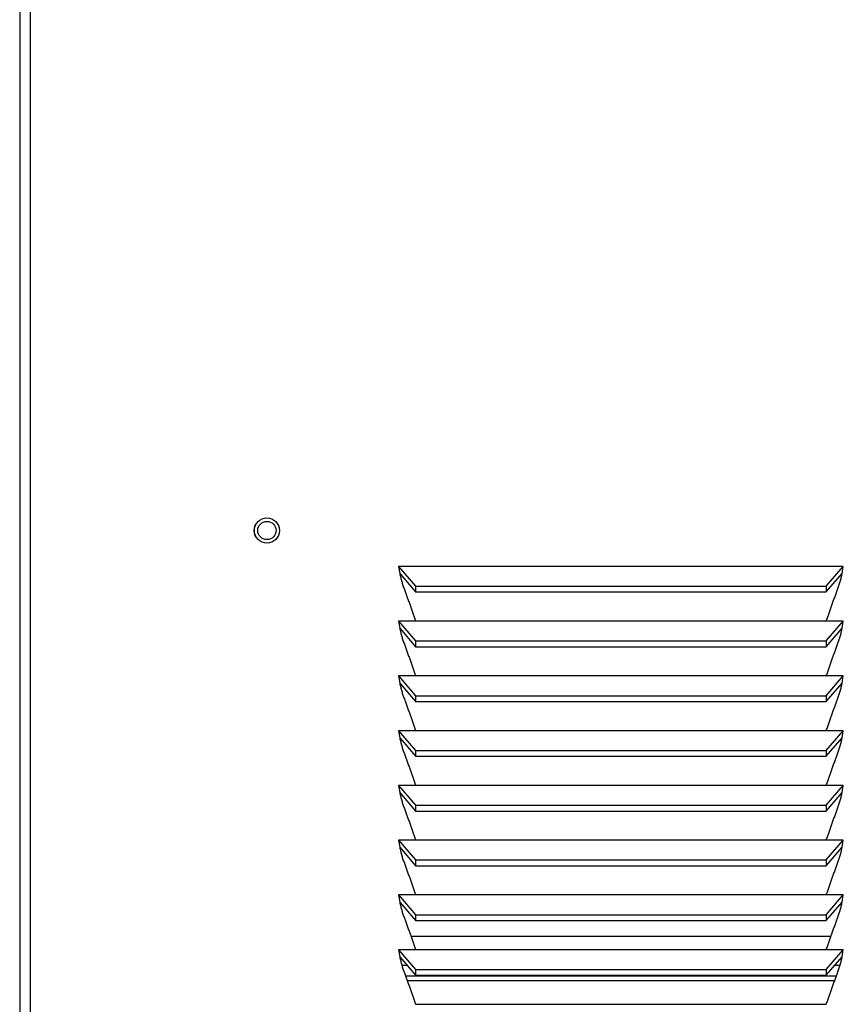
# Model space of a CAD drawing. Extents: x 2.4 to 100.8, y 1.9 to 63.9.
# Tile 2 of 9: x 2.4 to 8.5, y 12.6 to 19.9. Entities that reach past the tile are written whole.
import ezdxf

# ---------------------------------------------------------------- set-up
doc = ezdxf.new("R2010")
doc.units = 0
doc.layers.add('BODY', color=3, linetype='CONTINUOUS')

msp = doc.modelspace()

# ---------------------------------------------------------------- linework, layer by layer
at = {"layer": 'BODY', "linetype": 'CONTINUOUS'}
for p, q in [((2.3651, 34.3762), (2.3651, 5.5036)), ((2.4441, 34.3459), (2.4441, 5.5339)), ((5.2012, 15.8455), (5.3284, 15.6978)), ((8.529, 15.8455), (5.2012, 15.8455)), ((5.2012, 15.8455), (5.2094, 15.7926)), ((5.2094, 15.7926), (5.3284, 15.6543)), ((8.4018, 15.6978), (8.529, 15.8455)), ((8.4018, 15.6543), (8.5208, 15.7926)), ((8.5208, 15.7926), (8.529, 15.8455)), ((5.3284, 15.6978), (8.4018, 15.6978)), ((5.3284, 15.6978), (5.3284, 15.6543)), ((5.3284, 15.6543), (8.4018, 15.6543)), ((8.4018, 15.6978), (8.4018, 15.6543)), ((5.2012, 15.4355), (5.2094, 15.3826)), ((5.2012, 15.4355), (5.3284, 15.2878)), ((8.529, 15.4355), (5.2012, 15.4355)), ((5.3284, 15.438), (8.4018, 15.438)), ((8.4018, 15.2878), (8.529, 15.4355)), ((8.5208, 15.3826), (8.529, 15.4355)), ((5.2094, 15.3826), (5.3284, 15.2443)), ((8.4018, 15.2443), (8.5208, 15.3826)), ((5.3284, 15.2878), (5.3284, 15.2443)), ((5.3284, 15.2878), (8.4018, 15.2878)), ((8.4018, 15.2878), (8.4018, 15.2443)), ((5.3284, 15.2443), (8.4018, 15.2443)), ((5.2012, 15.0255), (5.2094, 14.9726)), ((5.2012, 15.0255), (5.3284, 14.8778)), ((8.529, 15.0255), (5.2012, 15.0255)), ((5.2094, 14.9726), (5.3284, 14.8343)), ((5.3284, 15.028), (8.4018, 15.028)), ((8.4018, 14.8778), (8.529, 15.0255)), ((8.4018, 14.8343), (8.5208, 14.9726)), ((8.5208, 14.9726), (8.529, 15.0255)), ((5.3284, 14.8778), (5.3284, 14.8343)), ((5.3284, 14.8778), (8.4018, 14.8778)), ((5.3284, 14.8343), (8.4018, 14.8343)), ((8.4018, 14.8778), (8.4018, 14.8343)), ((5.2012, 14.6155), (5.2094, 14.5626)), ((5.2012, 14.6155), (5.3284, 14.4678)), ((8.529, 14.6155), (5.2012, 14.6155)), ((5.3284, 14.618), (8.4018, 14.618)), ((8.4018, 14.4678), (8.529, 14.6155)), ((8.5208, 14.5626), (8.529, 14.6155)), ((5.2094, 14.5626), (5.3284, 14.4243)), ((8.4018, 14.4243), (8.5208, 14.5626)), ((5.3284, 14.4678), (8.4018, 14.4678)), ((5.3284, 14.4678), (5.3284, 14.4243)), ((8.4018, 14.4678), (8.4018, 14.4243)), ((5.3284, 14.4243), (8.4018, 14.4243)), ((5.2012, 14.2055), (5.3284, 14.0578)), ((8.529, 14.2055), (5.2012, 14.2055)), ((5.2012, 14.2055), (5.2094, 14.1526)), ((5.3284, 14.208), (8.4018, 14.208)), ((8.4018, 14.0578), (8.529, 14.2055)), ((8.5208, 14.1526), (8.529, 14.2055)), ((5.2094, 14.1526), (5.3284, 14.0143)), ((8.4018, 14.0143), (8.5208, 14.1526)), ((5.3284, 14.0578), (8.4018, 14.0578)), ((5.3284, 14.0578), (5.3284, 14.0143)), ((5.3284, 14.0143), (8.4018, 14.0143)), ((8.4018, 14.0578), (8.4018, 14.0143)), ((5.2012, 13.7955), (5.2094, 13.7426)), ((5.2012, 13.7955), (5.3284, 13.6478)), ((8.529, 13.7955), (5.2012, 13.7955)), ((5.3284, 13.798), (8.4018, 13.798)), ((8.4018, 13.6478), (8.529, 13.7955)), ((8.5208, 13.7426), (8.529, 13.7955)), ((5.2094, 13.7426), (5.3284, 13.6043)), ((8.4018, 13.6043), (8.5208, 13.7426)), ((5.3284, 13.6478), (8.4018, 13.6478)), ((5.3284, 13.6478), (5.3284, 13.6043)), ((8.4018, 13.6478), (8.4018, 13.6043)), ((5.3284, 13.6043), (8.4018, 13.6043)), ((5.2012, 13.3855), (5.3284, 13.2378)), ((8.529, 13.3855), (5.2012, 13.3855)), ((5.2012, 13.3855), (5.2094, 13.3326)), ((5.3284, 13.388), (8.4018, 13.388)), ((8.4018, 13.2378), (8.529, 13.3855)), ((8.5208, 13.3326), (8.529, 13.3855)), ((5.2094, 13.3326), (5.3284, 13.1943)), ((8.4018, 13.1943), (8.5208, 13.3326)), ((5.3284, 13.2378), (8.4018, 13.2378)), ((5.3284, 13.2378), (5.3284, 13.1943)), ((8.4018, 13.2378), (8.4018, 13.1943)), ((5.3284, 13.1943), (8.4018, 13.1943)), ((8.4366, 13.0749), (5.2936, 13.0749)), ((5.3284, 12.978), (8.4018, 12.978)), ((5.2012, 12.9755), (5.3284, 12.8278)), ((8.529, 12.9755), (5.2012, 12.9755)), ((5.2012, 12.9755), (5.2094, 12.9226)), ((5.2094, 12.9226), (5.3284, 12.7843)), ((8.4018, 12.8278), (8.529, 12.9755)), ((8.4018, 12.7843), (8.5208, 12.9226)), ((8.5208, 12.9226), (8.529, 12.9755)), ((5.2665, 12.8562), (5.2263, 12.8562)), ((8.5039, 12.8562), (8.4637, 12.8562)), ((8.4765, 12.7769), (5.2537, 12.7769)), ((5.3284, 12.8278), (8.4018, 12.8278)), ((5.3284, 12.8278), (5.3284, 12.7843)), ((5.3284, 12.7843), (8.4018, 12.7843)), ((8.4018, 12.8278), (8.4018, 12.7843)), ((8.4647, 12.7437), (5.2655, 12.7437)), ((5.3284, 12.568), (8.4018, 12.568))]:
    msp.add_line(p, q, dxfattribs=at)
for points in [[(5.2094, 15.7926), (5.2111, 15.7849), (5.2129, 15.7773), (5.2147, 15.7697), (5.2165, 15.7621), (5.2183, 15.7546), (5.2203, 15.747), (5.2222, 15.7395), (5.2243, 15.732), (5.2265, 15.7245), (5.2287, 15.717), (5.2311, 15.7096), (5.2335, 15.7022), (5.236, 15.6948), (5.2386, 15.6875), (5.2413, 15.6801), (5.244, 15.6728), (5.2467, 15.6655), (5.2494, 15.6582), (5.2522, 15.6509), (5.2549, 15.6436), (5.2576, 15.6362), (5.2603, 15.6289), (5.263, 15.6216), (5.2656, 15.6143), (5.2683, 15.6069), (5.2709, 15.5996), (5.2735, 15.5922), (5.2761, 15.5849), (5.2787, 15.5775), (5.2813, 15.5702), (5.2839, 15.5628), (5.2865, 15.5555), (5.2891, 15.5481), (5.2917, 15.5408), (5.2942, 15.5334), (5.2968, 15.5261), (5.2994, 15.5187), (5.302, 15.5114), (5.3046, 15.504), (5.3072, 15.4967), (5.3099, 15.4893), (5.3125, 15.482), (5.3151, 15.4746), (5.3178, 15.4673), (5.3204, 15.46), (5.3231, 15.4526), (5.3257, 15.4453), (5.3284, 15.438)], [(8.4018, 15.438), (8.4044, 15.4453), (8.4071, 15.4526), (8.4098, 15.46), (8.4124, 15.4673), (8.4151, 15.4746), (8.4177, 15.482), (8.4203, 15.4893), (8.423, 15.4967), (8.4256, 15.504), (8.4282, 15.5114), (8.4308, 15.5187), (8.4334, 15.5261), (8.4359, 15.5334), (8.4385, 15.5408), (8.4411, 15.5481), (8.4437, 15.5555), (8.4463, 15.5628), (8.4489, 15.5702), (8.4515, 15.5775), (8.4541, 15.5849), (8.4567, 15.5922), (8.4593, 15.5996), (8.4619, 15.6069), (8.4646, 15.6143), (8.4672, 15.6216), (8.4699, 15.6289), (8.4726, 15.6362), (8.4753, 15.6436), (8.478, 15.6509), (8.4808, 15.6582), (8.4835, 15.6655), (8.4862, 15.6728), (8.4889, 15.6801), (8.4916, 15.6875), (8.4942, 15.6948), (8.4967, 15.7022), (8.4991, 15.7096), (8.5015, 15.717), (8.5037, 15.7245), (8.5059, 15.732), (8.5079, 15.7395), (8.5099, 15.747), (8.5118, 15.7546), (8.5137, 15.7621), (8.5155, 15.7697), (8.5173, 15.7773), (8.5191, 15.7849), (8.5208, 15.7926)], [(5.2094, 15.3826), (5.2111, 15.3749), (5.2129, 15.3673), (5.2147, 15.3597), (5.2165, 15.3521), (5.2183, 15.3446), (5.2203, 15.337), (5.2222, 15.3295), (5.2243, 15.322), (5.2265, 15.3145), (5.2287, 15.307), (5.2311, 15.2996), (5.2335, 15.2922), (5.236, 15.2848), (5.2386, 15.2775), (5.2413, 15.2701), (5.244, 15.2628), (5.2467, 15.2555), (5.2494, 15.2482), (5.2522, 15.2409), (5.2549, 15.2336), (5.2576, 15.2262), (5.2603, 15.2189), (5.263, 15.2116), (5.2656, 15.2043), (5.2683, 15.1969), (5.2709, 15.1896), (5.2735, 15.1822), (5.2761, 15.1749), (5.2787, 15.1675), (5.2813, 15.1602), (5.2839, 15.1528), (5.2865, 15.1455), (5.2891, 15.1381), (5.2917, 15.1308), (5.2942, 15.1234), (5.2968, 15.1161), (5.2994, 15.1087), (5.302, 15.1014), (5.3046, 15.094), (5.3072, 15.0867), (5.3099, 15.0793), (5.3125, 15.072), (5.3151, 15.0646), (5.3178, 15.0573), (5.3204, 15.05), (5.3231, 15.0426), (5.3257, 15.0353), (5.3284, 15.028)], [(8.4018, 15.028), (8.4044, 15.0353), (8.4071, 15.0426), (8.4098, 15.05), (8.4124, 15.0573), (8.4151, 15.0646), (8.4177, 15.072), (8.4203, 15.0793), (8.423, 15.0867), (8.4256, 15.094), (8.4282, 15.1014), (8.4308, 15.1087), (8.4334, 15.1161), (8.4359, 15.1234), (8.4385, 15.1308), (8.4411, 15.1381), (8.4437, 15.1455), (8.4463, 15.1528), (8.4489, 15.1602), (8.4515, 15.1675), (8.4541, 15.1749), (8.4567, 15.1822), (8.4593, 15.1896), (8.4619, 15.1969), (8.4646, 15.2043), (8.4672, 15.2116), (8.4699, 15.2189), (8.4726, 15.2262), (8.4753, 15.2336), (8.478, 15.2409), (8.4808, 15.2482), (8.4835, 15.2555), (8.4862, 15.2628), (8.4889, 15.2701), (8.4916, 15.2775), (8.4942, 15.2848), (8.4967, 15.2922), (8.4991, 15.2996), (8.5015, 15.307), (8.5037, 15.3145), (8.5059, 15.322), (8.5079, 15.3295), (8.5099, 15.337), (8.5118, 15.3446), (8.5137, 15.3521), (8.5155, 15.3597), (8.5173, 15.3673), (8.5191, 15.3749), (8.5208, 15.3826)], [(5.2094, 14.9726), (5.2111, 14.9649), (5.2129, 14.9573), (5.2147, 14.9497), (5.2165, 14.9421), (5.2183, 14.9346), (5.2203, 14.927), (5.2222, 14.9195), (5.2243, 14.912), (5.2265, 14.9045), (5.2287, 14.897), (5.2311, 14.8896), (5.2335, 14.8822), (5.236, 14.8748), (5.2386, 14.8675), (5.2413, 14.8601), (5.244, 14.8528), (5.2467, 14.8455), (5.2494, 14.8382), (5.2522, 14.8309), (5.2549, 14.8236), (5.2576, 14.8162), (5.2603, 14.8089), (5.263, 14.8016), (5.2656, 14.7943), (5.2683, 14.7869), (5.2709, 14.7796), (5.2735, 14.7722), (5.2761, 14.7649), (5.2787, 14.7575), (5.2813, 14.7502), (5.2839, 14.7428), (5.2865, 14.7355), (5.2891, 14.7281), (5.2917, 14.7208), (5.2942, 14.7134), (5.2968, 14.7061), (5.2994, 14.6987), (5.302, 14.6914), (5.3046, 14.684), (5.3072, 14.6767), (5.3099, 14.6693), (5.3125, 14.662), (5.3151, 14.6546), (5.3178, 14.6473), (5.3204, 14.64), (5.3231, 14.6326), (5.3257, 14.6253), (5.3284, 14.618)], [(8.4018, 14.618), (8.4044, 14.6253), (8.4071, 14.6326), (8.4098, 14.64), (8.4124, 14.6473), (8.4151, 14.6546), (8.4177, 14.662), (8.4203, 14.6693), (8.423, 14.6767), (8.4256, 14.684), (8.4282, 14.6914), (8.4308, 14.6987), (8.4334, 14.7061), (8.4359, 14.7134), (8.4385, 14.7208), (8.4411, 14.7281), (8.4437, 14.7355), (8.4463, 14.7428), (8.4489, 14.7502), (8.4515, 14.7575), (8.4541, 14.7649), (8.4567, 14.7722), (8.4593, 14.7796), (8.4619, 14.7869), (8.4646, 14.7943), (8.4672, 14.8016), (8.4699, 14.8089), (8.4726, 14.8162), (8.4753, 14.8236), (8.478, 14.8309), (8.4808, 14.8382), (8.4835, 14.8455), (8.4862, 14.8528), (8.4889, 14.8601), (8.4916, 14.8675), (8.4942, 14.8748), (8.4967, 14.8822), (8.4991, 14.8896), (8.5015, 14.897), (8.5037, 14.9045), (8.5059, 14.912), (8.5079, 14.9195), (8.5099, 14.927), (8.5118, 14.9346), (8.5137, 14.9421), (8.5155, 14.9497), (8.5173, 14.9573), (8.5191, 14.9649), (8.5208, 14.9726)], [(5.2094, 14.5626), (5.2111, 14.5549), (5.2129, 14.5473), (5.2147, 14.5397), (5.2165, 14.5321), (5.2183, 14.5246), (5.2203, 14.517), (5.2222, 14.5095), (5.2243, 14.502), (5.2265, 14.4945), (5.2287, 14.487), (5.2311, 14.4796), (5.2335, 14.4722), (5.236, 14.4648), (5.2386, 14.4575), (5.2413, 14.4501), (5.244, 14.4428), (5.2467, 14.4355), (5.2494, 14.4282), (5.2522, 14.4209), (5.2549, 14.4136), (5.2576, 14.4062), (5.2603, 14.3989), (5.263, 14.3916), (5.2656, 14.3843), (5.2683, 14.3769), (5.2709, 14.3696), (5.2735, 14.3622), (5.2761, 14.3549), (5.2787, 14.3475), (5.2813, 14.3402), (5.2839, 14.3328), (5.2865, 14.3255), (5.2891, 14.3181), (5.2917, 14.3108), (5.2942, 14.3034), (5.2968, 14.2961), (5.2994, 14.2887), (5.302, 14.2814), (5.3046, 14.274), (5.3072, 14.2667), (5.3099, 14.2593), (5.3125, 14.252), (5.3151, 14.2446), (5.3178, 14.2373), (5.3204, 14.23), (5.3231, 14.2226), (5.3257, 14.2153), (5.3284, 14.208)], [(8.4018, 14.208), (8.4044, 14.2153), (8.4071, 14.2226), (8.4098, 14.23), (8.4124, 14.2373), (8.4151, 14.2446), (8.4177, 14.252), (8.4203, 14.2593), (8.423, 14.2667), (8.4256, 14.274), (8.4282, 14.2814), (8.4308, 14.2887), (8.4334, 14.2961), (8.4359, 14.3034), (8.4385, 14.3108), (8.4411, 14.3181), (8.4437, 14.3255), (8.4463, 14.3328), (8.4489, 14.3402), (8.4515, 14.3475), (8.4541, 14.3549), (8.4567, 14.3622), (8.4593, 14.3696), (8.4619, 14.3769), (8.4646, 14.3843), (8.4672, 14.3916), (8.4699, 14.3989), (8.4726, 14.4062), (8.4753, 14.4136), (8.478, 14.4209), (8.4808, 14.4282), (8.4835, 14.4355), (8.4862, 14.4428), (8.4889, 14.4501), (8.4916, 14.4575), (8.4942, 14.4648), (8.4967, 14.4722), (8.4991, 14.4796), (8.5015, 14.487), (8.5037, 14.4945), (8.5059, 14.502), (8.5079, 14.5095), (8.5099, 14.517), (8.5118, 14.5246), (8.5137, 14.5321), (8.5155, 14.5397), (8.5173, 14.5473), (8.5191, 14.5549), (8.5208, 14.5626)], [(5.2094, 14.1526), (5.2111, 14.1449), (5.2129, 14.1373), (5.2147, 14.1297), (5.2165, 14.1221), (5.2183, 14.1146), (5.2203, 14.107), (5.2222, 14.0995), (5.2243, 14.092), (5.2265, 14.0845), (5.2287, 14.077), (5.2311, 14.0696), (5.2335, 14.0622), (5.236, 14.0548), (5.2386, 14.0475), (5.2413, 14.0401), (5.244, 14.0328), (5.2467, 14.0255), (5.2494, 14.0182), (5.2522, 14.0109), (5.2549, 14.0036), (5.2576, 13.9962), (5.2603, 13.9889), (5.263, 13.9816), (5.2656, 13.9743), (5.2683, 13.9669), (5.2709, 13.9596), (5.2735, 13.9522), (5.2761, 13.9449), (5.2787, 13.9375), (5.2813, 13.9302), (5.2839, 13.9228), (5.2865, 13.9155), (5.2891, 13.9081), (5.2917, 13.9008), (5.2942, 13.8934), (5.2968, 13.8861), (5.2994, 13.8787), (5.302, 13.8714), (5.3046, 13.864), (5.3072, 13.8567), (5.3099, 13.8493), (5.3125, 13.842), (5.3151, 13.8346), (5.3178, 13.8273), (5.3204, 13.82), (5.3231, 13.8126), (5.3257, 13.8053), (5.3284, 13.798)], [(8.4018, 13.798), (8.4044, 13.8053), (8.4071, 13.8126), (8.4098, 13.82), (8.4124, 13.8273), (8.4151, 13.8346), (8.4177, 13.842), (8.4203, 13.8493), (8.423, 13.8567), (8.4256, 13.864), (8.4282, 13.8714), (8.4308, 13.8787), (8.4334, 13.8861), (8.4359, 13.8934), (8.4385, 13.9008), (8.4411, 13.9081), (8.4437, 13.9155), (8.4463, 13.9228), (8.4489, 13.9302), (8.4515, 13.9375), (8.4541, 13.9449), (8.4567, 13.9522), (8.4593, 13.9596), (8.4619, 13.9669), (8.4646, 13.9743), (8.4672, 13.9816), (8.4699, 13.9889), (8.4726, 13.9962), (8.4753, 14.0036), (8.478, 14.0109), (8.4808, 14.0182), (8.4835, 14.0255), (8.4862, 14.0328), (8.4889, 14.0401), (8.4916, 14.0475), (8.4942, 14.0548), (8.4967, 14.0622), (8.4991, 14.0696), (8.5015, 14.077), (8.5037, 14.0845), (8.5059, 14.092), (8.5079, 14.0995), (8.5099, 14.107), (8.5118, 14.1146), (8.5137, 14.1221), (8.5155, 14.1297), (8.5173, 14.1373), (8.5191, 14.1449), (8.5208, 14.1526)], [(5.2094, 13.7426), (5.2111, 13.7349), (5.2129, 13.7273), (5.2147, 13.7197), (5.2165, 13.7121), (5.2183, 13.7046), (5.2203, 13.697), (5.2222, 13.6895), (5.2243, 13.682), (5.2265, 13.6745), (5.2287, 13.667), (5.2311, 13.6596), (5.2335, 13.6522), (5.236, 13.6448), (5.2386, 13.6375), (5.2413, 13.6301), (5.244, 13.6228), (5.2467, 13.6155), (5.2494, 13.6082), (5.2522, 13.6009), (5.2549, 13.5936), (5.2576, 13.5862), (5.2603, 13.5789), (5.263, 13.5716), (5.2656, 13.5643), (5.2683, 13.5569), (5.2709, 13.5496), (5.2735, 13.5422), (5.2761, 13.5349), (5.2787, 13.5275), (5.2813, 13.5202), (5.2839, 13.5128), (5.2865, 13.5055), (5.2891, 13.4981), (5.2917, 13.4908), (5.2942, 13.4834), (5.2968, 13.4761), (5.2994, 13.4687), (5.302, 13.4614), (5.3046, 13.454), (5.3072, 13.4467), (5.3099, 13.4393), (5.3125, 13.432), (5.3151, 13.4246), (5.3178, 13.4173), (5.3204, 13.41), (5.3231, 13.4026), (5.3257, 13.3953), (5.3284, 13.388)], [(8.4018, 13.388), (8.4044, 13.3953), (8.4071, 13.4026), (8.4098, 13.41), (8.4124, 13.4173), (8.4151, 13.4246), (8.4177, 13.432), (8.4203, 13.4393), (8.423, 13.4467), (8.4256, 13.454), (8.4282, 13.4614), (8.4308, 13.4687), (8.4334, 13.4761), (8.4359, 13.4834), (8.4385, 13.4908), (8.4411, 13.4981), (8.4437, 13.5055), (8.4463, 13.5128), (8.4489, 13.5202), (8.4515, 13.5275), (8.4541, 13.5349), (8.4567, 13.5422), (8.4593, 13.5496), (8.4619, 13.5569), (8.4646, 13.5643), (8.4672, 13.5716), (8.4699, 13.5789), (8.4726, 13.5862), (8.4753, 13.5936), (8.478, 13.6009), (8.4808, 13.6082), (8.4835, 13.6155), (8.4862, 13.6228), (8.4889, 13.6301), (8.4916, 13.6375), (8.4942, 13.6448), (8.4967, 13.6522), (8.4991, 13.6596), (8.5015, 13.667), (8.5037, 13.6745), (8.5059, 13.682), (8.5079, 13.6895), (8.5099, 13.697), (8.5118, 13.7046), (8.5137, 13.7121), (8.5155, 13.7197), (8.5173, 13.7273), (8.5191, 13.7349), (8.5208, 13.7426)], [(5.2094, 13.3326), (5.2111, 13.3249), (5.2129, 13.3173), (5.2147, 13.3097), (5.2165, 13.3021), (5.2183, 13.2946), (5.2203, 13.287), (5.2222, 13.2795), (5.2243, 13.272), (5.2265, 13.2645), (5.2287, 13.257), (5.2311, 13.2496), (5.2335, 13.2422), (5.236, 13.2348), (5.2386, 13.2275), (5.2413, 13.2201), (5.244, 13.2128), (5.2467, 13.2055), (5.2494, 13.1982), (5.2522, 13.1909), (5.2549, 13.1836), (5.2576, 13.1762), (5.2603, 13.1689), (5.263, 13.1616), (5.2656, 13.1543), (5.2683, 13.1469), (5.2709, 13.1396), (5.2735, 13.1322), (5.2761, 13.1249), (5.2787, 13.1175), (5.2813, 13.1102), (5.2839, 13.1028), (5.2865, 13.0955), (5.2891, 13.0881), (5.2917, 13.0808), (5.2942, 13.0734), (5.2968, 13.0661), (5.2994, 13.0587), (5.302, 13.0514), (5.3046, 13.044), (5.3072, 13.0367), (5.3099, 13.0293), (5.3125, 13.022), (5.3151, 13.0146), (5.3178, 13.0073), (5.3204, 13), (5.3231, 12.9926), (5.3257, 12.9853), (5.3284, 12.978)], [(8.4018, 12.978), (8.4044, 12.9853), (8.4071, 12.9926), (8.4098, 13), (8.4124, 13.0073), (8.4151, 13.0146), (8.4177, 13.022), (8.4203, 13.0293), (8.423, 13.0367), (8.4256, 13.044), (8.4282, 13.0514), (8.4308, 13.0587), (8.4334, 13.0661), (8.4359, 13.0734), (8.4385, 13.0808), (8.4411, 13.0881), (8.4437, 13.0955), (8.4463, 13.1028), (8.4489, 13.1102), (8.4515, 13.1175), (8.4541, 13.1249), (8.4567, 13.1322), (8.4593, 13.1396), (8.4619, 13.1469), (8.4646, 13.1543), (8.4672, 13.1616), (8.4699, 13.1689), (8.4726, 13.1762), (8.4753, 13.1836), (8.478, 13.1909), (8.4808, 13.1982), (8.4835, 13.2055), (8.4862, 13.2128), (8.4889, 13.2201), (8.4916, 13.2275), (8.4942, 13.2348), (8.4967, 13.2422), (8.4991, 13.2496), (8.5015, 13.257), (8.5037, 13.2645), (8.5059, 13.272), (8.5079, 13.2795), (8.5099, 13.287), (8.5118, 13.2946), (8.5137, 13.3021), (8.5155, 13.3097), (8.5173, 13.3173), (8.5191, 13.3249), (8.5208, 13.3326)], [(5.2094, 12.9226), (5.2111, 12.9149), (5.2129, 12.9073), (5.2147, 12.8997), (5.2165, 12.8921), (5.2183, 12.8846), (5.2203, 12.877), (5.2222, 12.8695), (5.2243, 12.862), (5.2265, 12.8545), (5.2287, 12.847), (5.2311, 12.8396), (5.2335, 12.8322), (5.236, 12.8248), (5.2386, 12.8175), (5.2413, 12.8101), (5.244, 12.8028), (5.2467, 12.7955), (5.2494, 12.7882), (5.2522, 12.7809), (5.2549, 12.7736), (5.2576, 12.7662), (5.2603, 12.7589), (5.263, 12.7516), (5.2656, 12.7443), (5.2683, 12.7369), (5.2709, 12.7296), (5.2735, 12.7222), (5.2761, 12.7149), (5.2787, 12.7075), (5.2813, 12.7002), (5.2839, 12.6928), (5.2865, 12.6855), (5.2891, 12.6781), (5.2917, 12.6708), (5.2942, 12.6634), (5.2968, 12.6561), (5.2994, 12.6487), (5.302, 12.6414), (5.3046, 12.634), (5.3072, 12.6267), (5.3099, 12.6193), (5.3125, 12.612), (5.3151, 12.6046), (5.3178, 12.5973), (5.3204, 12.59), (5.3231, 12.5826), (5.3257, 12.5753), (5.3284, 12.568)], [(8.4018, 12.568), (8.4044, 12.5753), (8.4071, 12.5826), (8.4098, 12.59), (8.4124, 12.5973), (8.4151, 12.6046), (8.4177, 12.612), (8.4203, 12.6193), (8.423, 12.6267), (8.4256, 12.634), (8.4282, 12.6414), (8.4308, 12.6487), (8.4334, 12.6561), (8.4359, 12.6634), (8.4385, 12.6708), (8.4411, 12.6781), (8.4437, 12.6855), (8.4463, 12.6928), (8.4489, 12.7002), (8.4515, 12.7075), (8.4541, 12.7149), (8.4567, 12.7222), (8.4593, 12.7296), (8.4619, 12.7369), (8.4646, 12.7443), (8.4672, 12.7516), (8.4699, 12.7589), (8.4726, 12.7662), (8.4753, 12.7736), (8.478, 12.7809), (8.4808, 12.7882), (8.4835, 12.7955), (8.4862, 12.8028), (8.4889, 12.8101), (8.4916, 12.8175), (8.4942, 12.8248), (8.4967, 12.8322), (8.4991, 12.8396), (8.5015, 12.847), (8.5037, 12.8545), (8.5059, 12.862), (8.5079, 12.8695), (8.5099, 12.877), (8.5118, 12.8846), (8.5137, 12.8921), (8.5155, 12.8997), (8.5173, 12.9073), (8.5191, 12.9149), (8.5208, 12.9226)]]:
    msp.add_lwpolyline(points, dxfattribs=at)
for radius in [0.0941, 0.0939, 0.0685]:
    msp.add_circle((4.2151, 16.1149), radius, dxfattribs=at)

doc.saveas('drawing.dxf')
